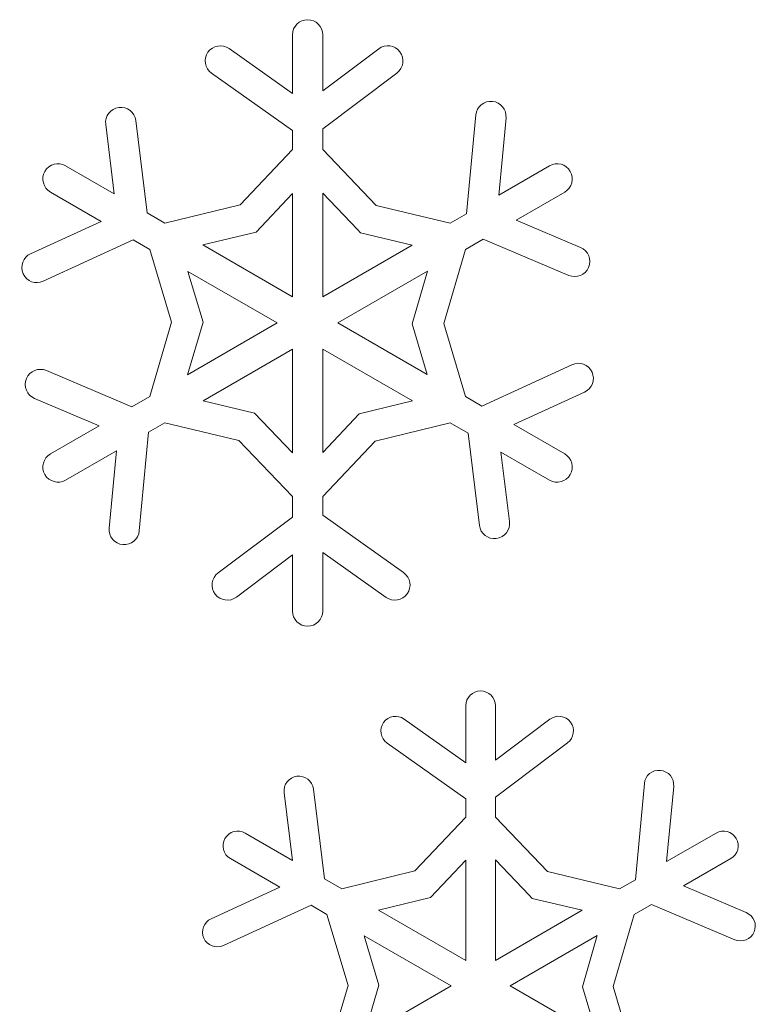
# Model space of a CAD drawing. Header units: centimetres. Extents: x -132 to 124, y -95 to 91.
# Tile 26 of 56: x -69.83 to -67.09, y 53.9 to 57.55. Entities that reach past the tile are written whole.
import ezdxf

# ---------------------------------------------------------------- set-up
doc = ezdxf.new("R2010")
doc.units = ezdxf.units.CM
doc.header["$MEASUREMENT"] = 0
doc.layers.add('Layer 1', color=7, linetype='Continuous')

msp = doc.modelspace()

# ---------------------------------------------------------------- linework, layer by layer
at = {"layer": 'Layer 1', "lineweight": 5}
for points in [[(-68.81395, 57.49607), (-68.81395, 57.52706), (-68.78853, 57.55248), (-68.75771, 57.55248)], [(-68.75771, 57.55248), (-68.72671, 57.55248), (-68.70147, 57.52706), (-68.70147, 57.49607)], [(-69.73196, 56.98987), (-69.71646, 57.01669), (-69.68198, 57.02592), (-69.65499, 57.01042)], [(-67.86025, 57.01042), (-67.83344, 57.02592), (-67.79896, 57.01669), (-67.78346, 56.98987)], [(-69.71141, 56.91308), (-69.73823, 56.92841), (-69.74728, 56.96306), (-69.73196, 56.98987)], [(-67.78346, 56.98987), (-67.76796, 56.96306), (-67.77719, 56.92841), (-67.80383, 56.91308)], [(-69.73196, 55.86483), (-69.74728, 55.89165), (-69.73823, 55.92612), (-69.71141, 55.94162)], [(-67.80383, 55.94162), (-67.77719, 55.92612), (-67.76796, 55.89165), (-67.78346, 55.86483)], [(-69.65499, 55.84411), (-69.68198, 55.82879), (-69.71646, 55.83802), (-69.73196, 55.86483)], [(-67.78346, 55.86483), (-67.79896, 55.83802), (-67.83344, 55.82879), (-67.86025, 55.84411)], [(-68.75771, 55.3024), (-68.78853, 55.3024), (-68.81395, 55.32765), (-68.81395, 55.35847)], [(-68.70147, 55.35847), (-68.70147, 55.32765), (-68.72671, 55.3024), (-68.75771, 55.3024)], [(-68.1709, 55.0076), (-68.1709, 55.03772), (-68.14617, 55.06227), (-68.11605, 55.06227)], [(-68.11605, 55.06227), (-68.08592, 55.06227), (-68.06137, 55.03772), (-68.06137, 55.0076)], [(-69.06418, 54.51482), (-69.0492, 54.54093), (-69.01542, 54.54999), (-68.9893, 54.53501)], [(-67.24262, 54.53501), (-67.21667, 54.54999), (-67.18307, 54.54093), (-67.16809, 54.51482)], [(-69.04398, 54.44011), (-69.07027, 54.45526), (-69.07915, 54.48887), (-69.06418, 54.51482)], [(-67.16809, 54.51482), (-67.15294, 54.48887), (-67.16182, 54.45526), (-67.18794, 54.44011)]]:
    msp.add_open_spline(points, degree=3, dxfattribs=at)
for points, knots in [([(-69.04885, 57.44505), (-69.04885, 57.44505), (-68.81395, 57.27841), (-68.81395, 57.27841), (-68.81395, 57.27841), (-68.81395, 57.27841), (-68.81395, 57.49607), (-68.81395, 57.49607)], [0, 0, 0, 0, 0.3333333, 0.3333333, 0.3333333, 0.3333333, 1, 1, 1, 1]), ([(-68.70147, 57.49607), (-68.70147, 57.49607), (-68.70147, 57.28798), (-68.70147, 57.28798), (-68.70147, 57.28798), (-68.70147, 57.28798), (-68.49391, 57.44418), (-68.49391, 57.44418)], [0, 0, 0, 0, 0.3333333, 0.3333333, 0.3333333, 0.3333333, 1, 1, 1, 1]), ([(-69.11398, 57.35363), (-69.13905, 57.37156), (-69.14497, 57.40656), (-69.12721, 57.43199), (-69.12721, 57.43199), (-69.1091, 57.45723), (-69.0741, 57.46316), (-69.04885, 57.44505)], [0, 0, 0, 0, 0.3333333, 0.3333333, 0.3333333, 0.3333333, 1, 1, 1, 1]), ([(-68.49391, 57.44418), (-68.46918, 57.46298), (-68.43383, 57.45793), (-68.4152, 57.43321), (-68.4152, 57.43321), (-68.39657, 57.40848), (-68.40144, 57.37331), (-68.42634, 57.3545)], [0, 0, 0, 0, 0.3333333, 0.3333333, 0.3333333, 0.3333333, 1, 1, 1, 1]), ([(-69.39485, 57.17793), (-69.39485, 57.17793), (-69.35305, 56.83612), (-69.35305, 56.83612), (-69.35305, 56.83612), (-69.35305, 56.83612), (-69.28706, 56.79799), (-69.28706, 56.79799), (-69.28706, 56.79799), (-69.28706, 56.79799), (-69.00776, 56.86572), (-69.00776, 56.86572), (-69.00776, 56.86572), (-69.00776, 56.86572), (-68.81395, 57.07084), (-68.81395, 57.07084), (-68.81395, 57.07084), (-68.81395, 57.07084), (-68.81395, 57.14084), (-68.81395, 57.14084), (-68.81395, 57.14084), (-68.81395, 57.14084), (-69.11398, 57.35363), (-69.11398, 57.35363)], [0, 0, 0, 0, 0.1428571, 0.1428571, 0.1428571, 0.1428571, 0.2857143, 0.2857143, 0.2857143, 0.2857143, 0.4285714, 0.4285714, 0.4285714, 0.4285714, 0.5714286, 0.5714286, 0.5714286, 0.5714286, 0.7142857, 0.7142857, 0.7142857, 0.7142857, 1, 1, 1, 1]), ([(-68.42634, 57.3545), (-68.42634, 57.3545), (-68.70147, 57.14729), (-68.70147, 57.14729), (-68.70147, 57.14729), (-68.70147, 57.14729), (-68.70147, 57.07102), (-68.70147, 57.07102), (-68.70147, 57.07102), (-68.70147, 57.07102), (-68.50313, 56.86328), (-68.50313, 56.86328), (-68.50313, 56.86328), (-68.50313, 56.86328), (-68.22836, 56.79799), (-68.22836, 56.79799), (-68.22836, 56.79799), (-68.22836, 56.79799), (-68.16794, 56.83281), (-68.16794, 56.83281), (-68.16794, 56.83281), (-68.16794, 56.83281), (-68.13346, 57.199), (-68.13346, 57.199)], [0, 0, 0, 0, 0.1428571, 0.1428571, 0.1428571, 0.1428571, 0.2857143, 0.2857143, 0.2857143, 0.2857143, 0.4285714, 0.4285714, 0.4285714, 0.4285714, 0.5714286, 0.5714286, 0.5714286, 0.5714286, 0.7142857, 0.7142857, 0.7142857, 0.7142857, 1, 1, 1, 1]), ([(-68.13346, 57.199), (-68.13067, 57.22982), (-68.10334, 57.25246), (-68.07234, 57.2495), (-68.07234, 57.2495), (-68.04152, 57.24654), (-68.01888, 57.2192), (-68.02184, 57.18838)], [0, 0, 0, 0, 0.3333333, 0.3333333, 0.3333333, 0.3333333, 1, 1, 1, 1]), ([(-69.50629, 57.16418), (-69.51029, 57.19517), (-69.48835, 57.22303), (-69.45753, 57.22686), (-69.45753, 57.22686), (-69.42688, 57.23069), (-69.39868, 57.20893), (-69.39485, 57.17793)], [0, 0, 0, 0, 0.3333333, 0.3333333, 0.3333333, 0.3333333, 1, 1, 1, 1]), ([(-68.02184, 57.18838), (-68.02184, 57.18838), (-68.04866, 56.90159), (-68.04866, 56.90159), (-68.04866, 56.90159), (-68.04866, 56.90159), (-67.86025, 57.01042), (-67.86025, 57.01042)], [0, 0, 0, 0, 0.3333333, 0.3333333, 0.3333333, 0.3333333, 1, 1, 1, 1]), ([(-69.65499, 57.01042), (-69.65499, 57.01042), (-69.47477, 56.90629), (-69.47477, 56.90629), (-69.47477, 56.90629), (-69.47477, 56.90629), (-69.50629, 57.16418), (-69.50629, 57.16418)], [0, 0, 0, 0, 0.3333333, 0.3333333, 0.3333333, 0.3333333, 1, 1, 1, 1]), ([(-69.78472, 56.68411), (-69.78472, 56.68411), (-69.52283, 56.80408), (-69.52283, 56.80408), (-69.52283, 56.80408), (-69.52283, 56.80408), (-69.71141, 56.91308), (-69.71141, 56.91308)], [0, 0, 0, 0, 0.3333333, 0.3333333, 0.3333333, 0.3333333, 1, 1, 1, 1]), ([(-67.80383, 56.91308), (-67.80383, 56.91308), (-67.98441, 56.80896), (-67.98441, 56.80896), (-67.98441, 56.80896), (-67.98441, 56.80896), (-67.74515, 56.70744), (-67.74515, 56.70744)], [0, 0, 0, 0, 0.3333333, 0.3333333, 0.3333333, 0.3333333, 1, 1, 1, 1]), ([(-69.14619, 56.71667), (-69.14619, 56.71667), (-68.81395, 56.52478), (-68.81395, 56.52478), (-68.81395, 56.52478), (-68.81395, 56.52478), (-68.81395, 56.90751), (-68.81395, 56.90751), (-68.81395, 56.90751), (-68.81395, 56.90751), (-68.9489, 56.76473), (-68.9489, 56.76473), (-68.9489, 56.76473), (-68.9489, 56.76473), (-69.14619, 56.71667), (-69.14619, 56.71667)], [0, 0, 0, 0, 0.2, 0.2, 0.2, 0.2, 0.4, 0.4, 0.4, 0.4, 0.6, 0.6, 0.6, 0.6, 1, 1, 1, 1]), ([(-68.70147, 56.90856), (-68.70147, 56.90856), (-68.70147, 56.52478), (-68.70147, 56.52478), (-68.70147, 56.52478), (-68.70147, 56.52478), (-68.3701, 56.71597), (-68.3701, 56.71597), (-68.3701, 56.71597), (-68.3701, 56.71597), (-68.56112, 56.76159), (-68.56112, 56.76159), (-68.56112, 56.76159), (-68.56112, 56.76159), (-68.57279, 56.77361), (-68.57279, 56.77361), (-68.57279, 56.77361), (-68.57279, 56.77361), (-68.70147, 56.90856), (-68.70147, 56.90856)], [0, 0, 0, 0, 0.1666667, 0.1666667, 0.1666667, 0.1666667, 0.3333333, 0.3333333, 0.3333333, 0.3333333, 0.5, 0.5, 0.5, 0.5, 0.6666667, 0.6666667, 0.6666667, 0.6666667, 1, 1, 1, 1]), ([(-69.72639, 56.25087), (-69.72639, 56.25087), (-69.4093, 56.1161), (-69.4093, 56.1161), (-69.4093, 56.1161), (-69.4093, 56.1161), (-69.34313, 56.15423), (-69.34313, 56.15423), (-69.34313, 56.15423), (-69.34313, 56.15423), (-69.26251, 56.42988), (-69.26251, 56.42988), (-69.26251, 56.42988), (-69.26251, 56.42988), (-69.34313, 56.70047), (-69.34313, 56.70047), (-69.34313, 56.70047), (-69.34313, 56.70047), (-69.4039, 56.7353), (-69.4039, 56.7353), (-69.4039, 56.7353), (-69.4039, 56.7353), (-69.73805, 56.58207), (-69.73805, 56.58207)], [0, 0, 0, 0, 0.1428571, 0.1428571, 0.1428571, 0.1428571, 0.2857143, 0.2857143, 0.2857143, 0.2857143, 0.4285714, 0.4285714, 0.4285714, 0.4285714, 0.5714286, 0.5714286, 0.5714286, 0.5714286, 0.7142857, 0.7142857, 0.7142857, 0.7142857, 1, 1, 1, 1]), ([(-67.78903, 56.60383), (-67.78903, 56.60383), (-68.10595, 56.73861), (-68.10595, 56.73861), (-68.10595, 56.73861), (-68.10595, 56.73861), (-68.17212, 56.7003), (-68.17212, 56.7003), (-68.17212, 56.7003), (-68.17212, 56.7003), (-68.25291, 56.425), (-68.25291, 56.425), (-68.25291, 56.425), (-68.25291, 56.425), (-68.17212, 56.15423), (-68.17212, 56.15423), (-68.17212, 56.15423), (-68.17212, 56.15423), (-68.11152, 56.11923), (-68.11152, 56.11923), (-68.11152, 56.11923), (-68.11152, 56.11923), (-67.77737, 56.27264), (-67.77737, 56.27264)], [0, 0, 0, 0, 0.1428571, 0.1428571, 0.1428571, 0.1428571, 0.2857143, 0.2857143, 0.2857143, 0.2857143, 0.4285714, 0.4285714, 0.4285714, 0.4285714, 0.5714286, 0.5714286, 0.5714286, 0.5714286, 0.7142857, 0.7142857, 0.7142857, 0.7142857, 1, 1, 1, 1]), ([(-67.74515, 56.70744), (-67.7166, 56.69525), (-67.70319, 56.66234), (-67.71538, 56.63361), (-67.71538, 56.63361), (-67.72739, 56.60505), (-67.7603, 56.59182), (-67.78903, 56.60383)], [0, 0, 0, 0, 0.3333333, 0.3333333, 0.3333333, 0.3333333, 1, 1, 1, 1]), ([(-69.73805, 56.58207), (-69.76626, 56.56918), (-69.79952, 56.58154), (-69.8124, 56.60975), (-69.8124, 56.60975), (-69.82529, 56.63779), (-69.81293, 56.67122), (-69.78472, 56.68411)], [0, 0, 0, 0, 0.3333333, 0.3333333, 0.3333333, 0.3333333, 1, 1, 1, 1]), ([(-69.20261, 56.23538), (-69.20261, 56.23538), (-68.8702, 56.42744), (-68.8702, 56.42744), (-68.8702, 56.42744), (-68.8702, 56.42744), (-69.20156, 56.61863), (-69.20156, 56.61863), (-69.20156, 56.61863), (-69.20156, 56.61863), (-69.14549, 56.43057), (-69.14549, 56.43057), (-69.14549, 56.43057), (-69.14549, 56.43057), (-69.20261, 56.23538), (-69.20261, 56.23538)], [0, 0, 0, 0, 0.2, 0.2, 0.2, 0.2, 0.4, 0.4, 0.4, 0.4, 0.6, 0.6, 0.6, 0.6, 1, 1, 1, 1]), ([(-68.31264, 56.61933), (-68.31264, 56.61933), (-68.64522, 56.42744), (-68.64522, 56.42744), (-68.64522, 56.42744), (-68.64522, 56.42744), (-68.31386, 56.2359), (-68.31386, 56.2359), (-68.31386, 56.2359), (-68.31386, 56.2359), (-68.36993, 56.42413), (-68.36993, 56.42413), (-68.36993, 56.42413), (-68.36993, 56.42413), (-68.31264, 56.61933), (-68.31264, 56.61933)], [0, 0, 0, 0, 0.2, 0.2, 0.2, 0.2, 0.4, 0.4, 0.4, 0.4, 0.6, 0.6, 0.6, 0.6, 1, 1, 1, 1]), ([(-68.81395, 55.94615), (-68.81395, 55.94615), (-68.81395, 56.32993), (-68.81395, 56.32993), (-68.81395, 56.32993), (-68.81395, 56.32993), (-69.14515, 56.13874), (-69.14515, 56.13874), (-69.14515, 56.13874), (-69.14515, 56.13874), (-68.9543, 56.09329), (-68.9543, 56.09329), (-68.9543, 56.09329), (-68.9543, 56.09329), (-68.81395, 55.94615), (-68.81395, 55.94615)], [0, 0, 0, 0, 0.2, 0.2, 0.2, 0.2, 0.4, 0.4, 0.4, 0.4, 0.6, 0.6, 0.6, 0.6, 1, 1, 1, 1]), ([(-68.36906, 56.13804), (-68.36906, 56.13804), (-68.70147, 56.32993), (-68.70147, 56.32993), (-68.70147, 56.32993), (-68.70147, 56.32993), (-68.70147, 55.94702), (-68.70147, 55.94702), (-68.70147, 55.94702), (-68.70147, 55.94702), (-68.56634, 56.09015), (-68.56634, 56.09015), (-68.56634, 56.09015), (-68.56634, 56.09015), (-68.36906, 56.13804), (-68.36906, 56.13804)], [0, 0, 0, 0, 0.2, 0.2, 0.2, 0.2, 0.4, 0.4, 0.4, 0.4, 0.6, 0.6, 0.6, 0.6, 1, 1, 1, 1]), ([(-69.77027, 56.14727), (-69.79882, 56.15946), (-69.81223, 56.19237), (-69.80004, 56.22092), (-69.80004, 56.22092), (-69.78785, 56.24966), (-69.75494, 56.26289), (-69.72639, 56.25087)], [0, 0, 0, 0, 0.3333333, 0.3333333, 0.3333333, 0.3333333, 1, 1, 1, 1]), ([(-67.77737, 56.27264), (-67.74916, 56.28553), (-67.7159, 56.27316), (-67.70284, 56.24495), (-67.70284, 56.24495), (-67.69013, 56.21674), (-67.70249, 56.18349), (-67.73053, 56.1706)], [0, 0, 0, 0, 0.3333333, 0.3333333, 0.3333333, 0.3333333, 1, 1, 1, 1]), ([(-69.71141, 55.94162), (-69.71141, 55.94162), (-69.53101, 56.04575), (-69.53101, 56.04575), (-69.53101, 56.04575), (-69.53101, 56.04575), (-69.77027, 56.14727), (-69.77027, 56.14727)], [0, 0, 0, 0, 0.3333333, 0.3333333, 0.3333333, 0.3333333, 1, 1, 1, 1]), ([(-67.73053, 56.1706), (-67.73053, 56.1706), (-67.99242, 56.05045), (-67.99242, 56.05045), (-67.99242, 56.05045), (-67.99242, 56.05045), (-67.80383, 55.94162), (-67.80383, 55.94162)], [0, 0, 0, 0, 0.3333333, 0.3333333, 0.3333333, 0.3333333, 1, 1, 1, 1]), ([(-69.08908, 55.50003), (-69.08908, 55.50003), (-68.81395, 55.70742), (-68.81395, 55.70742), (-68.81395, 55.70742), (-68.81395, 55.70742), (-68.81395, 55.78369), (-68.81395, 55.78369), (-68.81395, 55.78369), (-68.81395, 55.78369), (-69.01229, 55.99142), (-69.01229, 55.99142), (-69.01229, 55.99142), (-69.01229, 55.99142), (-69.28706, 56.0569), (-69.28706, 56.0569), (-69.28706, 56.0569), (-69.28706, 56.0569), (-69.34748, 56.02172), (-69.34748, 56.02172), (-69.34748, 56.02172), (-69.34748, 56.02172), (-69.38179, 55.6557), (-69.38179, 55.6557)], [0, 0, 0, 0, 0.1428571, 0.1428571, 0.1428571, 0.1428571, 0.2857143, 0.2857143, 0.2857143, 0.2857143, 0.4285714, 0.4285714, 0.4285714, 0.4285714, 0.5714286, 0.5714286, 0.5714286, 0.5714286, 0.7142857, 0.7142857, 0.7142857, 0.7142857, 1, 1, 1, 1]), ([(-68.1204, 55.6766), (-68.1204, 55.6766), (-68.16237, 56.01859), (-68.16237, 56.01859), (-68.16237, 56.01859), (-68.16237, 56.01859), (-68.22836, 56.0569), (-68.22836, 56.0569), (-68.22836, 56.0569), (-68.22836, 56.0569), (-68.50749, 55.98881), (-68.50749, 55.98881), (-68.50749, 55.98881), (-68.50749, 55.98881), (-68.70147, 55.78386), (-68.70147, 55.78386), (-68.70147, 55.78386), (-68.70147, 55.78386), (-68.70147, 55.71386), (-68.70147, 55.71386), (-68.70147, 55.71386), (-68.70147, 55.71386), (-68.40144, 55.50108), (-68.40144, 55.50108)], [0, 0, 0, 0, 0.1428571, 0.1428571, 0.1428571, 0.1428571, 0.2857143, 0.2857143, 0.2857143, 0.2857143, 0.4285714, 0.4285714, 0.4285714, 0.4285714, 0.5714286, 0.5714286, 0.5714286, 0.5714286, 0.7142857, 0.7142857, 0.7142857, 0.7142857, 1, 1, 1, 1]), ([(-69.49358, 55.66633), (-69.49358, 55.66633), (-69.46676, 55.95311), (-69.46676, 55.95311), (-69.46676, 55.95311), (-69.46676, 55.95311), (-69.65499, 55.84411), (-69.65499, 55.84411)], [0, 0, 0, 0, 0.3333333, 0.3333333, 0.3333333, 0.3333333, 1, 1, 1, 1]), ([(-67.86025, 55.84411), (-67.86025, 55.84411), (-68.04048, 55.94841), (-68.04048, 55.94841), (-68.04048, 55.94841), (-68.04048, 55.94841), (-68.00896, 55.69036), (-68.00896, 55.69036)], [0, 0, 0, 0, 0.3333333, 0.3333333, 0.3333333, 0.3333333, 1, 1, 1, 1]), ([(-68.00896, 55.69036), (-68.00513, 55.65971), (-68.02707, 55.6315), (-68.05771, 55.62784), (-68.05771, 55.62784), (-68.08853, 55.62401), (-68.11674, 55.64595), (-68.1204, 55.6766)], [0, 0, 0, 0, 0.3333333, 0.3333333, 0.3333333, 0.3333333, 1, 1, 1, 1]), ([(-69.38179, 55.6557), (-69.38475, 55.62488), (-69.41208, 55.60225), (-69.4429, 55.60503), (-69.4429, 55.60503), (-69.4739, 55.60799), (-69.49636, 55.6355), (-69.49358, 55.66633)], [0, 0, 0, 0, 0.3333333, 0.3333333, 0.3333333, 0.3333333, 1, 1, 1, 1]), ([(-68.81395, 55.35847), (-68.81395, 55.35847), (-68.81395, 55.56672), (-68.81395, 55.56672), (-68.81395, 55.56672), (-68.81395, 55.56672), (-69.02151, 55.41053), (-69.02151, 55.41053)], [0, 0, 0, 0, 0.3333333, 0.3333333, 0.3333333, 0.3333333, 1, 1, 1, 1]), ([(-68.46657, 55.40949), (-68.46657, 55.40949), (-68.70147, 55.5763), (-68.70147, 55.5763), (-68.70147, 55.5763), (-68.70147, 55.5763), (-68.70147, 55.35847), (-68.70147, 55.35847)], [0, 0, 0, 0, 0.3333333, 0.3333333, 0.3333333, 0.3333333, 1, 1, 1, 1]), ([(-69.02151, 55.41053), (-69.04624, 55.39173), (-69.08159, 55.39677), (-69.10022, 55.42133), (-69.10022, 55.42133), (-69.11885, 55.44623), (-69.11398, 55.48158), (-69.08908, 55.50003)], [0, 0, 0, 0, 0.3333333, 0.3333333, 0.3333333, 0.3333333, 1, 1, 1, 1]), ([(-68.40144, 55.50108), (-68.37619, 55.48297), (-68.37027, 55.44797), (-68.38821, 55.42289), (-68.38821, 55.42289), (-68.40632, 55.39765), (-68.44132, 55.39173), (-68.46657, 55.40949)], [0, 0, 0, 0, 0.3333333, 0.3333333, 0.3333333, 0.3333333, 1, 1, 1, 1]), ([(-68.46256, 54.86899), (-68.48729, 54.8864), (-68.49303, 54.92071), (-68.47562, 54.94509), (-68.47562, 54.94509), (-68.45803, 54.96964), (-68.42391, 54.97538), (-68.39935, 54.95797)], [0, 0, 0, 0, 0.3333333, 0.3333333, 0.3333333, 0.3333333, 1, 1, 1, 1]), ([(-68.39935, 54.95797), (-68.39935, 54.95797), (-68.1709, 54.79568), (-68.1709, 54.79568), (-68.1709, 54.79568), (-68.1709, 54.79568), (-68.1709, 55.0076), (-68.1709, 55.0076)], [0, 0, 0, 0, 0.3333333, 0.3333333, 0.3333333, 0.3333333, 1, 1, 1, 1]), ([(-68.06137, 55.0076), (-68.06137, 55.0076), (-68.06137, 54.80491), (-68.06137, 54.80491), (-68.06137, 54.80491), (-68.06137, 54.80491), (-67.85938, 54.9571), (-67.85938, 54.9571)], [0, 0, 0, 0, 0.3333333, 0.3333333, 0.3333333, 0.3333333, 1, 1, 1, 1]), ([(-67.85938, 54.9571), (-67.83518, 54.97538), (-67.80087, 54.97051), (-67.78277, 54.94648), (-67.78277, 54.94648), (-67.76448, 54.92228), (-67.76936, 54.88815), (-67.79356, 54.87004)], [0, 0, 0, 0, 0.3333333, 0.3333333, 0.3333333, 0.3333333, 1, 1, 1, 1]), ([(-68.73612, 54.698), (-68.73612, 54.698), (-68.69537, 54.36524), (-68.69537, 54.36524), (-68.69537, 54.36524), (-68.69537, 54.36524), (-68.63094, 54.32798), (-68.63094, 54.32798), (-68.63094, 54.32798), (-68.63094, 54.32798), (-68.35948, 54.39432), (-68.35948, 54.39432), (-68.35948, 54.39432), (-68.35948, 54.39432), (-68.1709, 54.59387), (-68.1709, 54.59387), (-68.1709, 54.59387), (-68.1709, 54.59387), (-68.1709, 54.66195), (-68.1709, 54.66195), (-68.1709, 54.66195), (-68.1709, 54.66195), (-68.46256, 54.86899), (-68.46256, 54.86899)], [0, 0, 0, 0, 0.1428571, 0.1428571, 0.1428571, 0.1428571, 0.2857143, 0.2857143, 0.2857143, 0.2857143, 0.4285714, 0.4285714, 0.4285714, 0.4285714, 0.5714286, 0.5714286, 0.5714286, 0.5714286, 0.7142857, 0.7142857, 0.7142857, 0.7142857, 1, 1, 1, 1]), ([(-67.79356, 54.87004), (-67.79356, 54.87004), (-68.06137, 54.66822), (-68.06137, 54.66822), (-68.06137, 54.66822), (-68.06137, 54.66822), (-68.06137, 54.59387), (-68.06137, 54.59387), (-68.06137, 54.59387), (-68.06137, 54.59387), (-67.86826, 54.39188), (-67.86826, 54.39188), (-67.86826, 54.39188), (-67.86826, 54.39188), (-67.60098, 54.32815), (-67.60098, 54.32815), (-67.60098, 54.32815), (-67.60098, 54.32815), (-67.54212, 54.3621), (-67.54212, 54.3621), (-67.54212, 54.3621), (-67.54212, 54.3621), (-67.50869, 54.71855), (-67.50869, 54.71855)], [0, 0, 0, 0, 0.1428571, 0.1428571, 0.1428571, 0.1428571, 0.2857143, 0.2857143, 0.2857143, 0.2857143, 0.4285714, 0.4285714, 0.4285714, 0.4285714, 0.5714286, 0.5714286, 0.5714286, 0.5714286, 0.7142857, 0.7142857, 0.7142857, 0.7142857, 1, 1, 1, 1]), ([(-67.50869, 54.71855), (-67.5059, 54.7485), (-67.47909, 54.77061), (-67.44931, 54.76765), (-67.44931, 54.76765), (-67.41919, 54.76486), (-67.39725, 54.73822), (-67.40003, 54.7081)], [0, 0, 0, 0, 0.3333333, 0.3333333, 0.3333333, 0.3333333, 1, 1, 1, 1]), ([(-68.8446, 54.68476), (-68.84843, 54.71454), (-68.82719, 54.74188), (-68.79706, 54.74554), (-68.79706, 54.74554), (-68.76729, 54.74937), (-68.73995, 54.72795), (-68.73612, 54.698)], [0, 0, 0, 0, 0.3333333, 0.3333333, 0.3333333, 0.3333333, 1, 1, 1, 1]), ([(-68.9893, 54.53501), (-68.9893, 54.53501), (-68.81395, 54.43367), (-68.81395, 54.43367), (-68.81395, 54.43367), (-68.81395, 54.43367), (-68.8446, 54.68476), (-68.8446, 54.68476)], [0, 0, 0, 0, 0.3333333, 0.3333333, 0.3333333, 0.3333333, 1, 1, 1, 1]), ([(-67.40003, 54.7081), (-67.40003, 54.7081), (-67.42615, 54.42914), (-67.42615, 54.42914), (-67.42615, 54.42914), (-67.42615, 54.42914), (-67.24262, 54.53501), (-67.24262, 54.53501)], [0, 0, 0, 0, 0.3333333, 0.3333333, 0.3333333, 0.3333333, 1, 1, 1, 1]), ([(-69.11537, 54.2174), (-69.11537, 54.2174), (-68.86062, 54.33424), (-68.86062, 54.33424), (-68.86062, 54.33424), (-68.86062, 54.33424), (-69.04398, 54.44011), (-69.04398, 54.44011)], [0, 0, 0, 0, 0.3333333, 0.3333333, 0.3333333, 0.3333333, 1, 1, 1, 1]), ([(-68.49425, 54.2491), (-68.49425, 54.2491), (-68.1709, 54.06243), (-68.1709, 54.06243), (-68.1709, 54.06243), (-68.1709, 54.06243), (-68.1709, 54.43489), (-68.1709, 54.43489), (-68.1709, 54.43489), (-68.1709, 54.43489), (-68.30219, 54.29576), (-68.30219, 54.29576), (-68.30219, 54.29576), (-68.30219, 54.29576), (-68.49425, 54.2491), (-68.49425, 54.2491)], [0, 0, 0, 0, 0.2, 0.2, 0.2, 0.2, 0.4, 0.4, 0.4, 0.4, 0.6, 0.6, 0.6, 0.6, 1, 1, 1, 1]), ([(-68.06137, 54.43593), (-68.06137, 54.43593), (-68.06137, 54.06243), (-68.06137, 54.06243), (-68.06137, 54.06243), (-68.06137, 54.06243), (-67.73889, 54.24857), (-67.73889, 54.24857), (-67.73889, 54.24857), (-67.73889, 54.24857), (-67.92468, 54.29263), (-67.92468, 54.29263), (-67.92468, 54.29263), (-67.92468, 54.29263), (-67.93617, 54.30464), (-67.93617, 54.30464), (-67.93617, 54.30464), (-67.93617, 54.30464), (-68.06137, 54.43593), (-68.06137, 54.43593)], [0, 0, 0, 0, 0.1666667, 0.1666667, 0.1666667, 0.1666667, 0.3333333, 0.3333333, 0.3333333, 0.3333333, 0.5, 0.5, 0.5, 0.5, 0.6666667, 0.6666667, 0.6666667, 0.6666667, 1, 1, 1, 1]), ([(-67.18794, 54.44011), (-67.18794, 54.44011), (-67.36329, 54.33877), (-67.36329, 54.33877), (-67.36329, 54.33877), (-67.36329, 54.33877), (-67.13065, 54.24004), (-67.13065, 54.24004)], [0, 0, 0, 0, 0.3333333, 0.3333333, 0.3333333, 0.3333333, 1, 1, 1, 1]), ([(-69.05878, 53.79567), (-69.05878, 53.79567), (-68.75005, 53.66472), (-68.75005, 53.66472), (-68.75005, 53.66472), (-68.75005, 53.66472), (-68.68579, 53.70181), (-68.68579, 53.70181), (-68.68579, 53.70181), (-68.68579, 53.70181), (-68.60726, 53.96997), (-68.60726, 53.96997), (-68.60726, 53.96997), (-68.60726, 53.96997), (-68.68579, 54.23325), (-68.68579, 54.23325), (-68.68579, 54.23325), (-68.68579, 54.23325), (-68.74465, 54.26738), (-68.74465, 54.26738), (-68.74465, 54.26738), (-68.74465, 54.26738), (-69.0701, 54.11815), (-69.0701, 54.11815)], [0, 0, 0, 0, 0.1428571, 0.1428571, 0.1428571, 0.1428571, 0.2857143, 0.2857143, 0.2857143, 0.2857143, 0.4285714, 0.4285714, 0.4285714, 0.4285714, 0.5714286, 0.5714286, 0.5714286, 0.5714286, 0.7142857, 0.7142857, 0.7142857, 0.7142857, 1, 1, 1, 1]), ([(-67.17332, 54.13939), (-67.17332, 54.13939), (-67.48187, 54.27051), (-67.48187, 54.27051), (-67.48187, 54.27051), (-67.48187, 54.27051), (-67.5463, 54.23325), (-67.5463, 54.23325), (-67.5463, 54.23325), (-67.5463, 54.23325), (-67.62483, 53.96527), (-67.62483, 53.96527), (-67.62483, 53.96527), (-67.62483, 53.96527), (-67.5463, 53.70181), (-67.5463, 53.70181), (-67.5463, 53.70181), (-67.5463, 53.70181), (-67.48727, 53.66768), (-67.48727, 53.66768), (-67.48727, 53.66768), (-67.48727, 53.66768), (-67.162, 53.81708), (-67.162, 53.81708)], [0, 0, 0, 0, 0.1428571, 0.1428571, 0.1428571, 0.1428571, 0.2857143, 0.2857143, 0.2857143, 0.2857143, 0.4285714, 0.4285714, 0.4285714, 0.4285714, 0.5714286, 0.5714286, 0.5714286, 0.5714286, 0.7142857, 0.7142857, 0.7142857, 0.7142857, 1, 1, 1, 1]), ([(-69.0701, 54.11815), (-69.09743, 54.10561), (-69.12982, 54.11763), (-69.14253, 54.14514), (-69.14253, 54.14514), (-69.1549, 54.17248), (-69.14288, 54.20487), (-69.11537, 54.2174)], [0, 0, 0, 0, 0.3333333, 0.3333333, 0.3333333, 0.3333333, 1, 1, 1, 1]), ([(-67.13065, 54.24004), (-67.10297, 54.2282), (-67.08991, 54.19616), (-67.10175, 54.1683), (-67.10175, 54.1683), (-67.11342, 54.14044), (-67.14546, 54.12755), (-67.17332, 54.13939)], [0, 0, 0, 0, 0.3333333, 0.3333333, 0.3333333, 0.3333333, 1, 1, 1, 1]), ([(-68.5491, 53.78086), (-68.5491, 53.78086), (-68.22557, 53.9677), (-68.22557, 53.9677), (-68.22557, 53.9677), (-68.22557, 53.9677), (-68.54789, 54.15385), (-68.54789, 54.15385), (-68.54789, 54.15385), (-68.54789, 54.15385), (-68.49338, 53.97066), (-68.49338, 53.97066), (-68.49338, 53.97066), (-68.49338, 53.97066), (-68.5491, 53.78086), (-68.5491, 53.78086)], [0, 0, 0, 0, 0.2, 0.2, 0.2, 0.2, 0.4, 0.4, 0.4, 0.4, 0.6, 0.6, 0.6, 0.6, 1, 1, 1, 1]), ([(-67.68316, 54.15437), (-67.68316, 54.15437), (-68.00652, 53.9677), (-68.00652, 53.9677), (-68.00652, 53.9677), (-68.00652, 53.9677), (-67.68403, 53.78139), (-67.68403, 53.78139), (-67.68403, 53.78139), (-67.68403, 53.78139), (-67.73871, 53.9644), (-67.73871, 53.9644), (-67.73871, 53.9644), (-67.73871, 53.9644), (-67.68316, 54.15437), (-67.68316, 54.15437)], [0, 0, 0, 0, 0.2, 0.2, 0.2, 0.2, 0.4, 0.4, 0.4, 0.4, 0.6, 0.6, 0.6, 0.6, 1, 1, 1, 1])]:
    msp.add_open_spline(points, degree=3, knots=knots, dxfattribs=at)

doc.saveas('drawing.dxf')
